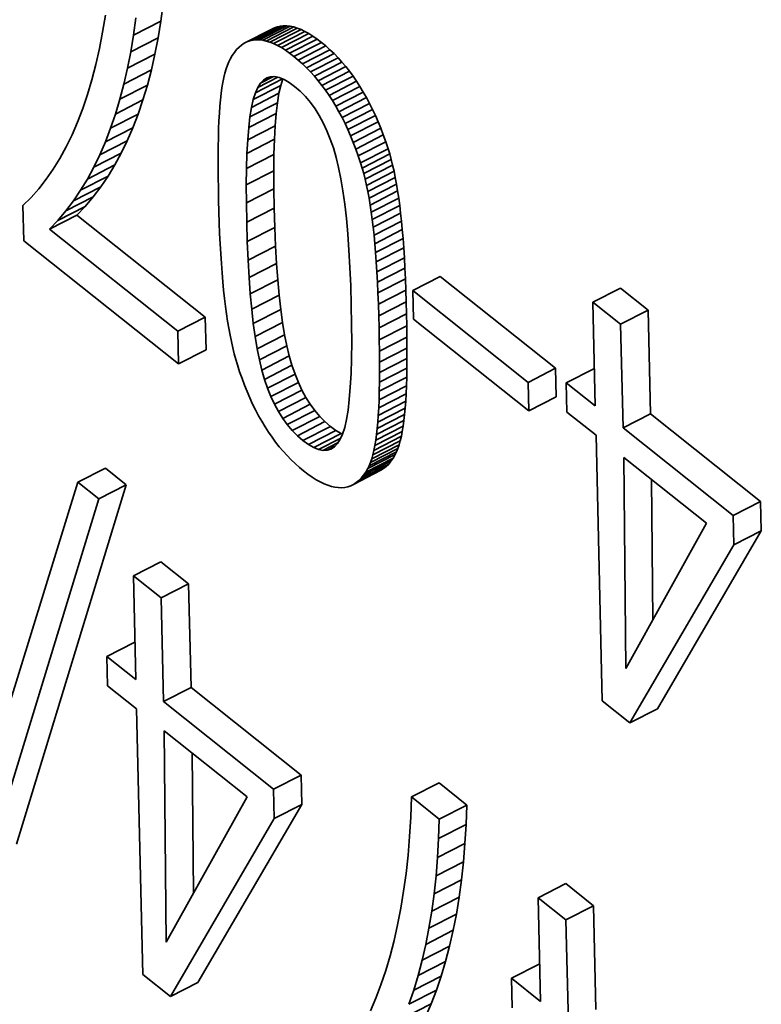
# Model space of a CAD drawing. Header units: millimetres. Extents: x -34 to 6620, y -230 to 4700.
# Tile 73 of 189: x 674 to 695, y 3830 to 3858. Entities that reach past the tile are written whole.
import ezdxf

# ---------------------------------------------------------------- set-up
doc = ezdxf.new("R2010")
doc.units = ezdxf.units.MM
doc.layers.add('1', color=7, linetype='Continuous', true_color=0xffffff)

msp = doc.modelspace()

# ---------------------------------------------------------------- linework, layer by layer
at = {"layer": '1', "color": 7, "linetype": 'Continuous', "lineweight": 35}
for p, q in [((678.136, 3858.41), (678.203, 3858.908)), ((676.545, 3858.583), (676.465, 3858.094)), ((677.349, 3858.007), (677.416, 3858.505)), ((678.136, 3858.41), (677.349, 3858.007)), ((678.057, 3857.927), (678.136, 3858.41)), ((676.465, 3858.094), (676.374, 3857.622)), ((681.309, 3858.175), (680.522, 3857.773)), ((681.388, 3858.215), (680.601, 3857.813)), ((681.471, 3858.245), (680.684, 3857.843)), ((681.558, 3858.265), (680.771, 3857.862)), ((681.648, 3858.274), (680.861, 3857.872)), ((681.742, 3858.273), (680.955, 3857.871)), ((681.839, 3858.262), (681.052, 3857.859)), ((681.939, 3858.24), (681.153, 3857.838)), ((682.043, 3858.208), (681.256, 3857.806)), ((681.388, 3858.215), (681.309, 3858.175)), ((682.15, 3858.166), (681.363, 3857.763)), ((681.471, 3858.245), (681.388, 3858.215)), ((681.558, 3858.265), (681.471, 3858.245)), ((682.26, 3858.113), (681.473, 3857.711)), ((681.648, 3858.274), (681.558, 3858.265)), ((681.742, 3858.273), (681.648, 3858.274)), ((681.839, 3858.262), (681.742, 3858.273)), ((681.939, 3858.24), (681.839, 3858.262)), ((682.043, 3858.208), (681.939, 3858.24)), ((682.15, 3858.166), (682.043, 3858.208)), ((682.26, 3858.113), (682.15, 3858.166)), ((682.374, 3858.05), (682.26, 3858.113)), ((677.27, 3857.525), (677.349, 3858.007)), ((678.057, 3857.927), (677.27, 3857.525)), ((677.965, 3857.46), (678.057, 3857.927)), ((680.601, 3857.813), (680.522, 3857.773)), ((680.684, 3857.843), (680.601, 3857.813)), ((680.771, 3857.862), (680.684, 3857.843)), ((680.861, 3857.872), (680.771, 3857.862)), ((680.955, 3857.871), (680.861, 3857.872)), ((681.052, 3857.859), (680.955, 3857.871)), ((681.153, 3857.838), (681.052, 3857.859)), ((681.256, 3857.806), (681.153, 3857.838)), ((681.363, 3857.763), (681.256, 3857.806)), ((682.374, 3858.05), (681.587, 3857.648)), ((682.49, 3857.977), (681.704, 3857.574)), ((682.61, 3857.893), (681.824, 3857.49)), ((682.734, 3857.799), (681.947, 3857.396)), ((682.49, 3857.977), (682.374, 3858.05)), ((682.61, 3857.893), (682.49, 3857.977)), ((682.734, 3857.799), (682.61, 3857.893)), ((682.857, 3857.697), (682.734, 3857.799)), ((676.374, 3857.622), (676.272, 3857.166)), ((677.179, 3857.058), (677.27, 3857.525)), ((680.24, 3857.511), (680.179, 3857.42)), ((680.305, 3857.592), (680.24, 3857.511)), ((680.374, 3857.662), (680.305, 3857.592)), ((680.446, 3857.723), (680.374, 3857.662)), ((680.522, 3857.773), (680.446, 3857.723)), ((681.473, 3857.711), (681.363, 3857.763)), ((681.587, 3857.648), (681.473, 3857.711)), ((681.704, 3857.574), (681.587, 3857.648)), ((681.824, 3857.49), (681.704, 3857.574)), ((682.857, 3857.697), (682.07, 3857.294)), ((682.978, 3857.589), (682.191, 3857.187)), ((682.978, 3857.589), (682.857, 3857.697)), ((683.095, 3857.476), (682.978, 3857.589)), ((677.965, 3857.46), (677.179, 3857.058)), ((677.863, 3857.008), (677.965, 3857.46)), ((680.079, 3857.238), (680.04, 3857.144)), ((680.122, 3857.319), (680.079, 3857.238)), ((680.179, 3857.42), (680.122, 3857.319)), ((681.947, 3857.396), (681.824, 3857.49)), ((682.07, 3857.294), (681.947, 3857.396)), ((682.191, 3857.187), (682.07, 3857.294)), ((683.095, 3857.476), (682.309, 3857.074)), ((683.21, 3857.358), (682.423, 3856.955)), ((683.322, 3857.234), (682.535, 3856.832)), ((683.21, 3857.358), (683.095, 3857.476)), ((683.322, 3857.234), (683.21, 3857.358)), ((683.431, 3857.105), (683.322, 3857.234)), ((676.272, 3857.166), (676.158, 3856.728)), ((677.076, 3856.606), (677.179, 3857.058)), ((677.863, 3857.008), (677.076, 3856.606)), ((677.748, 3856.571), (677.863, 3857.008)), ((680.004, 3857.039), (679.97, 3856.921)), ((680.04, 3857.144), (680.004, 3857.039)), ((682.309, 3857.074), (682.191, 3857.187)), ((682.423, 3856.955), (682.309, 3857.074)), ((682.535, 3856.832), (682.423, 3856.955)), ((683.431, 3857.105), (682.644, 3856.702)), ((683.537, 3856.97), (682.75, 3856.568)), ((683.537, 3856.97), (683.431, 3857.105)), ((683.64, 3856.83), (683.537, 3856.97)), ((676.158, 3856.728), (676.033, 3856.306)), ((679.939, 3856.792), (679.911, 3856.652)), ((679.97, 3856.921), (679.939, 3856.792)), ((681.623, 3856.753), (680.841, 3856.352)), ((681.487, 3856.8), (680.908, 3856.504)), ((681.36, 3856.817), (680.986, 3856.626)), ((681.074, 3856.718), (680.986, 3856.626)), ((681.235, 3856.801), (681.074, 3856.718)), ((681.171, 3856.781), (681.074, 3856.718)), ((681.279, 3856.814), (681.171, 3856.781)), ((681.397, 3856.818), (681.279, 3856.814)), ((681.524, 3856.792), (681.397, 3856.818)), ((681.662, 3856.737), (681.524, 3856.792)), ((681.626, 3856.751), (681.568, 3856.568)), ((681.809, 3856.652), (681.662, 3856.737)), ((682.644, 3856.702), (682.535, 3856.832)), ((682.75, 3856.568), (682.644, 3856.702)), ((683.64, 3856.83), (682.853, 3856.427)), ((683.74, 3856.684), (682.954, 3856.282)), ((683.74, 3856.684), (683.64, 3856.83)), ((683.838, 3856.533), (683.74, 3856.684)), ((676.961, 3856.169), (677.076, 3856.606)), ((677.748, 3856.571), (676.961, 3856.169)), ((677.621, 3856.149), (677.748, 3856.571)), ((679.885, 3856.499), (679.863, 3856.335)), ((679.911, 3856.652), (679.885, 3856.499)), ((681.568, 3856.568), (680.782, 3856.166)), ((680.908, 3856.504), (680.841, 3856.352)), ((680.986, 3856.626), (680.908, 3856.504)), ((681.568, 3856.568), (681.517, 3856.341)), ((681.967, 3856.538), (681.809, 3856.652)), ((682.126, 3856.4), (681.967, 3856.538)), ((682.276, 3856.248), (682.126, 3856.4)), ((682.853, 3856.427), (682.75, 3856.568)), ((682.954, 3856.282), (682.853, 3856.427)), ((683.838, 3856.533), (683.051, 3856.131)), ((683.932, 3856.377), (683.838, 3856.533)), ((676.033, 3856.306), (675.897, 3855.902)), ((676.834, 3855.747), (676.961, 3856.169)), ((677.621, 3856.149), (676.834, 3855.747)), ((677.483, 3855.743), (677.621, 3856.149)), ((679.843, 3856.158), (679.826, 3855.97)), ((679.863, 3856.335), (679.843, 3856.158)), ((681.517, 3856.341), (680.73, 3855.938)), ((680.782, 3856.166), (680.73, 3855.938)), ((680.841, 3856.352), (680.782, 3856.166)), ((681.517, 3856.341), (681.473, 3856.072)), ((682.418, 3856.081), (682.276, 3856.248)), ((683.051, 3856.131), (682.954, 3856.282)), ((683.145, 3855.975), (683.051, 3856.131)), ((683.932, 3856.377), (683.145, 3855.975)), ((684.023, 3856.216), (683.236, 3855.813)), ((684.023, 3856.216), (683.932, 3856.377)), ((684.111, 3856.05), (684.023, 3856.216)), ((675.897, 3855.902), (675.75, 3855.517)), ((679.826, 3855.97), (679.811, 3855.768)), ((681.473, 3856.072), (680.687, 3855.67)), ((680.73, 3855.938), (680.687, 3855.67)), ((681.473, 3856.072), (681.437, 3855.763)), ((682.55, 3855.9), (682.418, 3856.081)), ((682.673, 3855.704), (682.55, 3855.9)), ((683.236, 3855.813), (683.145, 3855.975)), ((684.111, 3856.05), (683.325, 3855.648)), ((684.197, 3855.879), (683.41, 3855.477)), ((684.197, 3855.879), (684.111, 3856.05)), ((684.279, 3855.703), (684.197, 3855.879)), ((676.696, 3855.341), (676.834, 3855.747)), ((677.483, 3855.743), (676.696, 3855.341)), ((677.334, 3855.354), (677.483, 3855.743)), ((679.799, 3855.552), (679.789, 3855.32)), ((679.811, 3855.768), (679.799, 3855.552)), ((681.437, 3855.763), (680.65, 3855.361)), ((680.687, 3855.67), (680.65, 3855.361)), ((681.437, 3855.763), (681.409, 3855.413)), ((682.787, 3855.494), (682.673, 3855.704)), ((683.325, 3855.648), (683.236, 3855.813)), ((683.41, 3855.477), (683.325, 3855.648)), ((684.279, 3855.703), (683.492, 3855.301)), ((684.358, 3855.523), (684.279, 3855.703)), ((675.75, 3855.517), (675.592, 3855.151)), ((677.334, 3855.354), (676.547, 3854.952)), ((676.547, 3854.952), (676.696, 3855.341)), ((677.173, 3854.982), (677.334, 3855.354)), ((679.789, 3855.32), (679.782, 3855.073)), ((681.409, 3855.413), (680.622, 3855.011)), ((680.65, 3855.361), (680.622, 3855.011)), ((681.409, 3855.413), (681.388, 3855.023)), ((682.893, 3855.268), (682.787, 3855.494)), ((682.989, 3855.029), (682.893, 3855.268)), ((683.492, 3855.301), (683.41, 3855.477)), ((683.571, 3855.12), (683.492, 3855.301)), ((684.358, 3855.523), (683.571, 3855.12)), ((684.434, 3855.337), (683.647, 3854.935)), ((684.434, 3855.337), (684.358, 3855.523)), ((684.507, 3855.147), (684.434, 3855.337)), ((675.592, 3855.151), (675.423, 3854.804)), ((677.173, 3854.982), (676.386, 3854.579)), ((677.001, 3854.627), (677.173, 3854.982)), ((679.782, 3855.073), (679.777, 3854.811)), ((681.388, 3855.023), (680.601, 3854.62)), ((680.622, 3855.011), (680.601, 3854.62)), ((681.388, 3855.023), (681.375, 3854.591)), ((683.076, 3854.774), (682.989, 3855.029)), ((683.647, 3854.935), (683.571, 3855.12)), ((684.507, 3855.147), (683.72, 3854.744)), ((684.577, 3854.951), (684.507, 3855.147)), ((675.423, 3854.804), (675.244, 3854.477)), ((676.386, 3854.579), (676.547, 3854.952)), ((679.777, 3854.811), (679.774, 3854.534)), ((683.154, 3854.505), (683.076, 3854.774)), ((683.72, 3854.744), (683.647, 3854.935)), ((683.79, 3854.549), (683.72, 3854.744)), ((684.577, 3854.951), (683.79, 3854.549)), ((684.644, 3854.751), (683.857, 3854.349)), ((684.644, 3854.751), (684.577, 3854.951)), ((684.689, 3854.602), (684.644, 3854.751)), ((675.244, 3854.477), (675.054, 3854.168)), ((677.001, 3854.627), (676.214, 3854.224)), ((676.214, 3854.224), (676.386, 3854.579)), ((676.817, 3854.288), (677.001, 3854.627)), ((679.774, 3854.534), (679.774, 3854.242)), ((680.601, 3854.62), (680.588, 3854.189)), ((681.375, 3854.591), (680.588, 3854.189)), ((681.375, 3854.591), (681.369, 3854.119)), ((683.225, 3854.214), (683.154, 3854.505)), ((683.857, 3854.349), (683.79, 3854.549)), ((684.689, 3854.602), (683.903, 3854.199)), ((684.733, 3854.445), (683.946, 3854.042)), ((684.733, 3854.445), (684.689, 3854.602)), ((684.774, 3854.28), (684.733, 3854.445)), ((675.054, 3854.168), (674.853, 3853.878)), ((676.817, 3854.288), (676.031, 3853.885)), ((676.031, 3853.885), (676.214, 3854.224)), ((676.623, 3853.966), (676.817, 3854.288)), ((679.774, 3854.242), (679.776, 3853.935)), ((680.588, 3854.189), (680.582, 3853.716)), ((683.29, 3853.894), (683.225, 3854.214)), ((683.903, 3854.199), (683.857, 3854.349)), ((683.946, 3854.042), (683.903, 3854.199)), ((684.774, 3854.28), (683.987, 3853.877)), ((684.813, 3854.107), (684.774, 3854.28)), ((674.853, 3853.878), (674.641, 3853.607)), ((676.623, 3853.966), (675.836, 3853.564)), ((675.836, 3853.564), (676.031, 3853.885)), ((676.417, 3853.661), (676.623, 3853.966)), ((679.776, 3853.935), (679.781, 3853.613)), ((681.369, 3854.119), (680.582, 3853.716)), ((681.369, 3854.119), (681.371, 3853.606)), ((683.348, 3853.543), (683.29, 3853.894)), ((683.987, 3853.877), (683.946, 3854.042)), ((684.026, 3853.704), (683.987, 3853.877)), ((684.813, 3854.107), (684.026, 3853.704)), ((684.849, 3853.926), (684.063, 3853.524)), ((684.849, 3853.926), (684.813, 3854.107)), ((684.884, 3853.738), (684.849, 3853.926)), ((674.641, 3853.607), (674.418, 3853.356)), ((676.417, 3853.661), (675.63, 3853.258)), ((675.63, 3853.258), (675.836, 3853.564)), ((676.2, 3853.373), (676.417, 3853.661)), ((679.781, 3853.613), (679.788, 3853.275)), ((680.582, 3853.716), (680.584, 3853.203)), ((681.371, 3853.606), (680.584, 3853.203)), ((681.371, 3853.606), (681.381, 3853.052)), ((684.063, 3853.524), (684.026, 3853.704)), ((684.884, 3853.738), (684.098, 3853.336)), ((684.917, 3853.542), (684.884, 3853.738)), ((674.418, 3853.356), (674.185, 3853.123)), ((676.2, 3853.373), (675.413, 3852.97)), ((675.971, 3853.101), (676.2, 3853.373)), ((683.401, 3853.164), (683.348, 3853.543)), ((684.098, 3853.336), (684.063, 3853.524)), ((684.13, 3853.14), (684.098, 3853.336)), ((684.917, 3853.542), (684.13, 3853.14)), ((684.948, 3853.339), (684.161, 3852.936)), ((684.948, 3853.339), (684.917, 3853.542)), ((684.976, 3853.127), (684.948, 3853.339)), ((674.185, 3853.123), (674.209, 3852.112)), ((675.971, 3853.101), (675.185, 3852.699)), ((675.413, 3852.97), (675.63, 3853.258)), ((675.732, 3852.847), (675.971, 3853.101)), ((679.788, 3853.275), (679.797, 3852.948)), ((680.584, 3853.203), (680.594, 3852.649)), ((681.381, 3853.052), (680.594, 3852.649)), ((681.381, 3853.052), (681.397, 3852.494)), ((683.448, 3852.755), (683.401, 3853.164)), ((684.161, 3852.936), (684.13, 3853.14)), ((684.976, 3853.127), (684.19, 3852.725)), ((685.003, 3852.908), (684.976, 3853.127)), ((675.732, 3852.847), (674.945, 3852.444)), ((675.185, 3852.699), (675.413, 3852.97)), ((679.407, 3849.924), (675.732, 3852.847)), ((679.797, 3852.948), (679.807, 3852.63)), ((683.488, 3852.316), (683.448, 3852.755)), ((684.19, 3852.725), (684.161, 3852.936)), ((684.216, 3852.505), (684.19, 3852.725)), ((685.003, 3852.908), (684.216, 3852.505)), ((685.027, 3852.678), (685.003, 3852.908)), ((674.945, 3852.444), (675.185, 3852.699)), ((678.62, 3849.522), (674.945, 3852.444)), ((679.807, 3852.63), (679.819, 3852.324)), ((680.594, 3852.649), (680.61, 3852.091)), ((681.397, 3852.494), (680.61, 3852.091)), ((681.397, 3852.494), (681.42, 3851.966)), ((684.241, 3852.276), (684.216, 3852.505)), ((685.027, 3852.678), (684.241, 3852.276)), ((685.05, 3852.436), (684.264, 3852.033)), ((685.05, 3852.436), (685.027, 3852.678)), ((685.071, 3852.18), (685.05, 3852.436)), ((679.819, 3852.324), (679.834, 3852.027)), ((683.523, 3851.848), (683.488, 3852.316)), ((684.264, 3852.033), (684.241, 3852.276)), ((685.071, 3852.18), (684.285, 3851.777)), ((685.091, 3851.911), (685.071, 3852.18)), ((674.209, 3852.112), (678.642, 3848.587)), ((679.834, 3852.027), (679.85, 3851.741)), ((680.61, 3852.091), (680.633, 3851.563)), ((681.42, 3851.966), (680.633, 3851.563)), ((681.42, 3851.966), (681.448, 3851.468)), ((684.285, 3851.777), (684.264, 3852.033)), ((685.091, 3851.911), (684.304, 3851.509)), ((685.109, 3851.629), (685.091, 3851.911)), ((679.85, 3851.741), (679.868, 3851.465)), ((683.551, 3851.351), (683.523, 3851.848)), ((684.304, 3851.509), (684.285, 3851.777)), ((685.109, 3851.629), (684.322, 3851.227)), ((685.125, 3851.334), (685.109, 3851.629)), ((679.868, 3851.465), (679.888, 3851.199)), ((680.633, 3851.563), (680.661, 3851.065)), ((681.448, 3851.468), (680.661, 3851.065)), ((681.448, 3851.468), (681.482, 3850.999)), ((683.574, 3850.824), (683.551, 3851.351)), ((684.322, 3851.227), (684.304, 3851.509)), ((685.125, 3851.334), (684.338, 3850.931)), ((685.139, 3851.026), (685.125, 3851.334)), ((679.888, 3851.199), (679.909, 3850.943)), ((680.661, 3851.065), (680.695, 3850.597)), ((684.338, 3850.931), (684.322, 3851.227)), ((685.139, 3851.026), (684.352, 3850.623)), ((685.152, 3850.704), (685.139, 3851.026)), ((686.135, 3851.091), (685.348, 3850.689)), ((689.44, 3848.463), (686.135, 3851.091)), ((679.909, 3850.943), (679.933, 3850.698)), ((681.482, 3850.999), (680.695, 3850.597)), ((681.482, 3850.999), (681.523, 3850.561)), ((683.59, 3850.267), (683.574, 3850.824)), ((684.352, 3850.623), (684.338, 3850.931)), ((691.296, 3850.759), (690.51, 3850.357)), ((692.091, 3850.127), (691.296, 3850.759)), ((679.933, 3850.698), (679.958, 3850.464)), ((679.958, 3850.464), (679.985, 3850.238)), ((680.695, 3850.597), (680.736, 3850.158)), ((681.523, 3850.561), (680.736, 3850.158)), ((681.523, 3850.561), (681.569, 3850.152)), ((684.365, 3850.302), (684.352, 3850.623)), ((685.152, 3850.704), (684.365, 3850.302)), ((685.162, 3850.37), (685.152, 3850.704)), ((685.348, 3850.689), (685.367, 3849.868)), ((688.653, 3848.06), (685.348, 3850.689)), ((679.985, 3850.238), (680.015, 3850.02)), ((683.6, 3849.717), (683.59, 3850.267)), ((684.376, 3849.968), (684.365, 3850.302)), ((685.162, 3850.37), (684.376, 3849.968)), ((685.172, 3850.023), (685.162, 3850.37)), ((691.304, 3849.725), (690.51, 3850.357)), ((690.51, 3850.357), (690.579, 3847.386)), ((679.407, 3849.924), (678.62, 3849.522)), ((679.429, 3848.99), (679.407, 3849.924)), ((680.015, 3850.02), (680.046, 3849.81)), ((680.736, 3850.158), (680.782, 3849.75)), ((681.569, 3850.152), (680.782, 3849.75)), ((681.569, 3850.152), (681.621, 3849.773)), ((684.385, 3849.62), (684.376, 3849.968)), ((685.172, 3850.023), (684.385, 3849.62)), ((685.179, 3849.68), (685.172, 3850.023)), ((692.091, 3850.127), (691.304, 3849.725)), ((692.161, 3847.157), (692.091, 3850.127)), ((680.046, 3849.81), (680.08, 3849.608)), ((680.782, 3849.75), (680.834, 3849.371)), ((681.621, 3849.773), (680.834, 3849.371)), ((681.621, 3849.773), (681.679, 3849.424)), ((683.601, 3849.208), (683.6, 3849.717)), ((684.392, 3849.277), (684.385, 3849.62)), ((685.179, 3849.68), (684.392, 3849.277)), ((685.183, 3849.353), (685.179, 3849.68)), ((685.367, 3849.868), (688.672, 3847.24)), ((691.374, 3846.755), (691.304, 3849.725)), ((678.642, 3848.587), (678.62, 3849.522)), ((680.08, 3849.608), (680.116, 3849.414)), ((680.116, 3849.414), (680.154, 3849.227)), ((680.834, 3849.371), (680.892, 3849.022)), ((681.679, 3849.424), (680.892, 3849.022)), ((681.679, 3849.424), (681.743, 3849.105)), ((685.183, 3849.353), (684.396, 3848.95)), ((685.185, 3849.042), (685.183, 3849.353)), ((680.154, 3849.227), (680.194, 3849.049)), ((680.194, 3849.049), (680.236, 3848.878)), ((681.743, 3849.105), (680.957, 3848.703)), ((681.743, 3849.105), (681.813, 3848.816)), ((683.596, 3848.739), (683.601, 3849.208)), ((684.396, 3848.95), (684.392, 3849.277)), ((679.429, 3848.99), (678.642, 3848.587)), ((680.236, 3848.878), (680.28, 3848.715)), ((680.892, 3849.022), (680.957, 3848.703)), ((681.813, 3848.816), (681.027, 3848.414)), ((681.813, 3848.816), (681.891, 3848.549)), ((684.399, 3848.64), (684.396, 3848.95)), ((685.185, 3849.042), (684.399, 3848.64)), ((685.185, 3848.748), (685.185, 3849.042)), ((680.28, 3848.715), (680.327, 3848.56)), ((680.327, 3848.56), (680.392, 3848.361)), ((680.957, 3848.703), (681.027, 3848.414)), ((681.891, 3848.549), (681.104, 3848.146)), ((681.891, 3848.549), (681.977, 3848.296)), ((683.582, 3848.31), (683.596, 3848.739)), ((685.185, 3848.748), (684.399, 3848.345)), ((684.399, 3848.345), (684.399, 3848.64)), ((685.183, 3848.47), (685.185, 3848.748)), ((680.392, 3848.361), (680.459, 3848.168)), ((681.027, 3848.414), (681.104, 3848.146)), ((681.977, 3848.296), (681.191, 3847.894)), ((681.977, 3848.296), (682.073, 3848.058)), ((683.561, 3847.921), (683.582, 3848.31)), ((685.178, 3848.207), (684.391, 3847.805)), ((685.183, 3848.47), (684.396, 3848.067)), ((684.396, 3848.067), (684.399, 3848.345)), ((685.17, 3847.961), (685.178, 3848.207)), ((685.178, 3848.207), (685.183, 3848.47)), ((689.44, 3848.463), (688.653, 3848.06)), ((689.459, 3847.642), (689.44, 3848.463)), ((690.535, 3848.449), (689.748, 3848.047)), ((690.555, 3848.434), (690.535, 3848.449)), ((680.459, 3848.168), (680.531, 3847.979)), ((680.531, 3847.979), (680.605, 3847.795)), ((681.104, 3848.146), (681.191, 3847.894)), ((682.073, 3848.058), (681.286, 3847.656)), ((682.073, 3848.058), (682.177, 3847.835)), ((683.532, 3847.573), (683.561, 3847.921)), ((685.17, 3847.961), (684.384, 3847.559)), ((684.391, 3847.805), (684.396, 3848.067)), ((685.161, 3847.732), (685.17, 3847.961)), ((688.672, 3847.24), (688.653, 3848.06)), ((690.579, 3847.386), (689.748, 3848.047)), ((689.748, 3848.047), (689.768, 3847.204)), ((680.605, 3847.795), (680.683, 3847.615)), ((681.191, 3847.894), (681.286, 3847.656)), ((681.286, 3847.656), (681.391, 3847.432)), ((682.177, 3847.835), (681.391, 3847.432)), ((682.177, 3847.835), (682.291, 3847.626)), ((685.161, 3847.732), (684.374, 3847.329)), ((684.384, 3847.559), (684.391, 3847.805)), ((685.148, 3847.518), (685.161, 3847.732)), ((689.459, 3847.642), (688.672, 3847.24)), ((680.683, 3847.615), (680.764, 3847.44)), ((680.764, 3847.44), (680.848, 3847.27)), ((681.391, 3847.432), (681.504, 3847.223)), ((682.291, 3847.626), (681.504, 3847.223)), ((682.413, 3847.431), (681.626, 3847.029)), ((682.291, 3847.626), (682.413, 3847.431)), ((682.413, 3847.431), (682.544, 3847.251)), ((683.496, 3847.265), (683.532, 3847.573)), ((685.148, 3847.518), (684.362, 3847.115)), ((684.374, 3847.329), (684.384, 3847.559)), ((685.134, 3847.32), (685.148, 3847.518)), ((680.848, 3847.27), (680.936, 3847.104)), ((680.936, 3847.104), (681.027, 3846.944)), ((681.504, 3847.223), (681.626, 3847.029)), ((682.544, 3847.251), (681.757, 3846.849)), ((682.684, 3847.086), (681.898, 3846.683)), ((682.544, 3847.251), (682.684, 3847.086)), ((682.684, 3847.086), (682.833, 3846.935)), ((683.451, 3846.997), (683.496, 3847.265)), ((685.117, 3847.137), (684.33, 3846.734)), ((685.134, 3847.32), (684.347, 3846.918)), ((684.347, 3846.918), (684.362, 3847.115)), ((684.362, 3847.115), (684.374, 3847.329)), ((685.097, 3846.964), (685.117, 3847.137)), ((685.117, 3847.137), (685.134, 3847.32)), ((689.768, 3847.204), (690.599, 3846.543)), ((692.161, 3847.157), (691.374, 3846.755)), ((695.314, 3844.649), (692.161, 3847.157)), ((681.027, 3846.944), (681.121, 3846.788)), ((681.626, 3847.029), (681.757, 3846.849)), ((681.757, 3846.849), (681.898, 3846.683)), ((682.833, 3846.935), (682.047, 3846.532)), ((682.992, 3846.798), (682.205, 3846.396)), ((682.833, 3846.935), (682.992, 3846.798)), ((682.992, 3846.798), (683.15, 3846.683)), ((683.4, 3846.769), (683.451, 3846.997)), ((685.075, 3846.803), (684.288, 3846.4)), ((685.097, 3846.964), (684.31, 3846.562)), ((684.33, 3846.734), (684.347, 3846.918)), ((685.05, 3846.653), (685.075, 3846.803)), ((685.075, 3846.803), (685.097, 3846.964)), ((681.121, 3846.788), (681.219, 3846.636)), ((681.219, 3846.636), (681.319, 3846.491)), ((681.898, 3846.683), (682.047, 3846.532)), ((682.047, 3846.532), (682.205, 3846.396)), ((683.15, 3846.683), (682.363, 3846.28)), ((683.299, 3846.597), (682.512, 3846.195)), ((683.15, 3846.683), (683.299, 3846.597)), ((683.272, 3846.429), (683.34, 3846.581)), ((683.299, 3846.597), (683.34, 3846.581)), ((683.34, 3846.581), (683.4, 3846.769)), ((685.023, 3846.515), (684.236, 3846.112)), ((685.05, 3846.653), (684.264, 3846.251)), ((684.288, 3846.4), (684.31, 3846.562)), ((684.31, 3846.562), (684.33, 3846.734)), ((684.994, 3846.387), (685.023, 3846.515)), ((685.023, 3846.515), (685.05, 3846.653)), ((690.599, 3846.543), (690.777, 3838.938)), ((694.527, 3844.247), (691.374, 3846.755)), ((681.319, 3846.491), (681.422, 3846.351)), ((681.422, 3846.351), (681.528, 3846.216)), ((682.205, 3846.396), (682.363, 3846.28)), ((682.363, 3846.28), (682.512, 3846.195)), ((683.288, 3846.465), (682.651, 3846.139)), ((683.211, 3846.334), (682.779, 3846.113)), ((683.122, 3846.231), (682.898, 3846.117)), ((683.105, 3846.213), (683.193, 3846.306)), ((683.193, 3846.306), (683.272, 3846.429)), ((684.961, 3846.271), (684.175, 3845.869)), ((684.994, 3846.387), (684.207, 3845.985)), ((684.236, 3846.112), (684.264, 3846.251)), ((684.264, 3846.251), (684.288, 3846.4)), ((684.927, 3846.167), (684.961, 3846.271)), ((684.961, 3846.271), (684.994, 3846.387)), ((681.528, 3846.216), (681.637, 3846.087)), ((681.637, 3846.087), (681.749, 3845.963)), ((681.749, 3845.963), (681.864, 3845.845)), ((682.512, 3846.195), (682.651, 3846.139)), ((682.651, 3846.139), (682.779, 3846.113)), ((682.779, 3846.113), (682.898, 3846.117)), ((682.898, 3846.117), (683.006, 3846.15)), ((683.006, 3846.15), (683.105, 3846.213)), ((684.849, 3845.992), (684.063, 3845.589)), ((684.889, 3846.074), (684.102, 3845.671)), ((684.927, 3846.167), (684.14, 3845.764)), ((684.175, 3845.869), (684.207, 3845.985)), ((684.207, 3845.985), (684.236, 3846.112)), ((684.79, 3845.891), (684.849, 3845.992)), ((684.849, 3845.992), (684.889, 3846.074)), ((684.889, 3846.074), (684.927, 3846.167)), ((681.864, 3845.845), (681.981, 3845.732)), ((681.981, 3845.732), (682.102, 3845.624)), ((684.66, 3845.721), (683.873, 3845.318)), ((684.726, 3845.801), (683.939, 3845.398)), ((684.79, 3845.891), (684.003, 3845.489)), ((684.063, 3845.589), (684.102, 3845.671)), ((684.102, 3845.671), (684.14, 3845.764)), ((684.14, 3845.764), (684.175, 3845.869)), ((684.589, 3845.651), (684.66, 3845.721)), ((684.66, 3845.721), (684.726, 3845.801)), ((684.726, 3845.801), (684.79, 3845.891)), ((691.394, 3845.911), (691.452, 3839.863)), ((693.765, 3844.026), (691.394, 3845.911)), ((676.548, 3845.599), (675.761, 3845.197)), ((677.142, 3845.127), (676.548, 3845.599)), ((682.102, 3845.624), (682.225, 3845.522)), ((682.225, 3845.522), (682.349, 3845.428)), ((682.349, 3845.428), (682.469, 3845.344)), ((684.439, 3845.541), (683.652, 3845.139)), ((684.516, 3845.591), (683.729, 3845.188)), ((684.589, 3845.651), (683.803, 3845.248)), ((683.873, 3845.318), (683.939, 3845.398)), ((683.939, 3845.398), (684.003, 3845.489)), ((684.003, 3845.489), (684.063, 3845.589)), ((684.439, 3845.541), (684.516, 3845.591)), ((684.516, 3845.591), (684.589, 3845.651)), ((675.761, 3845.197), (672.58, 3834.933)), ((673.997, 3834.834), (677.142, 3845.127)), ((676.356, 3844.724), (675.761, 3845.197)), ((677.142, 3845.127), (676.356, 3844.724)), ((682.469, 3845.344), (682.585, 3845.27)), ((682.585, 3845.27), (682.699, 3845.207)), ((682.699, 3845.207), (682.809, 3845.154)), ((682.809, 3845.154), (682.916, 3845.111)), ((682.916, 3845.111), (683.019, 3845.079)), ((683.572, 3845.099), (683.652, 3845.139)), ((683.652, 3845.139), (683.729, 3845.188)), ((683.729, 3845.188), (683.803, 3845.248)), ((683.803, 3845.248), (683.873, 3845.318)), ((692.19, 3845.278), (692.229, 3841.262)), ((683.019, 3845.079), (683.12, 3845.056)), ((683.12, 3845.056), (683.217, 3845.045)), ((683.217, 3845.045), (683.311, 3845.043)), ((683.311, 3845.043), (683.401, 3845.052)), ((683.401, 3845.052), (683.488, 3845.07)), ((683.488, 3845.07), (683.572, 3845.099)), ((673.21, 3834.432), (676.356, 3844.724)), ((695.314, 3844.649), (694.527, 3844.247)), ((695.334, 3843.806), (695.314, 3844.649)), ((691.452, 3839.863), (693.765, 3844.026)), ((694.547, 3843.404), (694.527, 3844.247)), ((692.359, 3838.709), (695.334, 3843.806)), ((695.334, 3843.806), (694.547, 3843.404)), ((691.572, 3838.307), (694.547, 3843.404)), ((678.134, 3842.921), (677.348, 3842.519)), ((678.929, 3842.29), (678.134, 3842.921)), ((678.142, 3841.887), (677.348, 3842.519)), ((677.348, 3842.519), (677.417, 3839.548)), ((678.929, 3842.29), (678.142, 3841.887)), ((678.999, 3839.319), (678.929, 3842.29)), ((678.212, 3838.917), (678.142, 3841.887)), ((677.373, 3840.612), (676.586, 3840.209)), ((677.393, 3840.596), (677.373, 3840.612)), ((677.417, 3839.548), (676.586, 3840.209)), ((676.586, 3840.209), (676.606, 3839.366)), ((676.606, 3839.366), (677.437, 3838.705)), ((678.999, 3839.319), (678.212, 3838.917)), ((682.152, 3836.812), (678.999, 3839.319)), ((681.365, 3836.409), (678.212, 3838.917)), ((690.777, 3838.938), (691.572, 3838.307)), ((677.437, 3838.705), (677.615, 3831.101)), ((692.359, 3838.709), (691.572, 3838.307)), ((678.232, 3838.074), (678.29, 3832.025)), ((680.603, 3836.188), (678.232, 3838.074)), ((679.028, 3837.44), (679.067, 3833.424)), ((682.152, 3836.812), (681.365, 3836.409)), ((682.172, 3835.968), (682.152, 3836.812)), ((681.385, 3835.566), (681.365, 3836.409)), ((686.103, 3836.585), (685.317, 3836.183)), ((686.898, 3835.953), (686.103, 3836.585)), ((678.29, 3832.025), (680.603, 3836.188)), ((685.317, 3836.183), (685.294, 3835.61)), ((686.111, 3835.551), (685.317, 3836.183)), ((679.197, 3830.871), (682.172, 3835.968)), ((682.172, 3835.968), (681.385, 3835.566)), ((686.898, 3835.953), (686.111, 3835.551)), ((686.878, 3835.395), (686.898, 3835.953)), ((678.41, 3830.469), (681.385, 3835.566)), ((685.294, 3835.61), (685.259, 3835.054)), ((686.091, 3834.993), (686.111, 3835.551)), ((686.878, 3835.395), (686.091, 3834.993)), ((686.846, 3834.852), (686.878, 3835.395)), ((685.259, 3835.054), (685.214, 3834.515)), ((686.059, 3834.45), (686.091, 3834.993)), ((686.846, 3834.852), (686.059, 3834.45)), ((686.802, 3834.324), (686.846, 3834.852)), ((685.214, 3834.515), (685.157, 3833.992)), ((686.016, 3833.922), (686.059, 3834.45)), ((686.802, 3834.324), (686.016, 3833.922)), ((686.747, 3833.811), (686.802, 3834.324)), ((685.157, 3833.992), (685.088, 3833.486)), ((685.96, 3833.409), (686.016, 3833.922)), ((686.747, 3833.811), (685.96, 3833.409)), ((686.679, 3833.314), (686.747, 3833.811)), ((689.73, 3833.701), (688.943, 3833.299)), ((690.525, 3833.07), (689.73, 3833.701)), ((685.088, 3833.486), (685.009, 3832.998)), ((685.893, 3832.911), (685.96, 3833.409)), ((686.679, 3833.314), (685.893, 3832.911)), ((686.6, 3832.831), (686.679, 3833.314)), ((689.738, 3832.667), (688.943, 3833.299)), ((688.943, 3833.299), (689.013, 3830.329)), ((685.009, 3832.998), (684.917, 3832.525)), ((690.525, 3833.07), (689.738, 3832.667)), ((690.594, 3830.099), (690.525, 3833.07)), ((685.813, 3832.429), (685.893, 3832.911)), ((686.6, 3832.831), (685.813, 3832.429)), ((686.509, 3832.364), (686.6, 3832.831)), ((684.917, 3832.525), (684.815, 3832.07)), ((685.722, 3831.961), (685.813, 3832.429)), ((689.807, 3829.697), (689.738, 3832.667)), ((686.509, 3832.364), (685.722, 3831.961)), ((686.406, 3831.912), (686.509, 3832.364)), ((684.815, 3832.07), (684.701, 3831.631)), ((685.619, 3831.509), (685.722, 3831.961)), ((686.406, 3831.912), (685.619, 3831.509)), ((686.291, 3831.475), (686.406, 3831.912)), ((684.701, 3831.631), (684.576, 3831.21)), ((685.505, 3831.072), (685.619, 3831.509)), ((686.291, 3831.475), (685.505, 3831.072)), ((686.165, 3831.053), (686.291, 3831.475)), ((688.969, 3831.392), (688.182, 3830.989)), ((688.988, 3831.376), (688.969, 3831.392)), ((677.615, 3831.101), (678.41, 3830.469)), ((684.576, 3831.21), (684.44, 3830.806)), ((685.378, 3830.65), (685.505, 3831.072)), ((686.165, 3831.053), (685.378, 3830.65)), ((686.027, 3830.647), (686.165, 3831.053)), ((679.197, 3830.871), (678.41, 3830.469)), ((684.44, 3830.806), (684.293, 3830.421)), ((689.013, 3830.329), (688.182, 3830.989)), ((688.182, 3830.989), (688.202, 3830.146)), ((685.24, 3830.245), (685.378, 3830.65)), ((686.027, 3830.647), (685.24, 3830.245)), ((685.877, 3830.258), (686.027, 3830.647)), ((684.293, 3830.421), (684.135, 3830.055)), ((685.877, 3830.258), (685.09, 3829.856)), ((685.716, 3829.886), (685.877, 3830.258))]:
    msp.add_line(p, q, dxfattribs=at)

doc.saveas('drawing.dxf')
